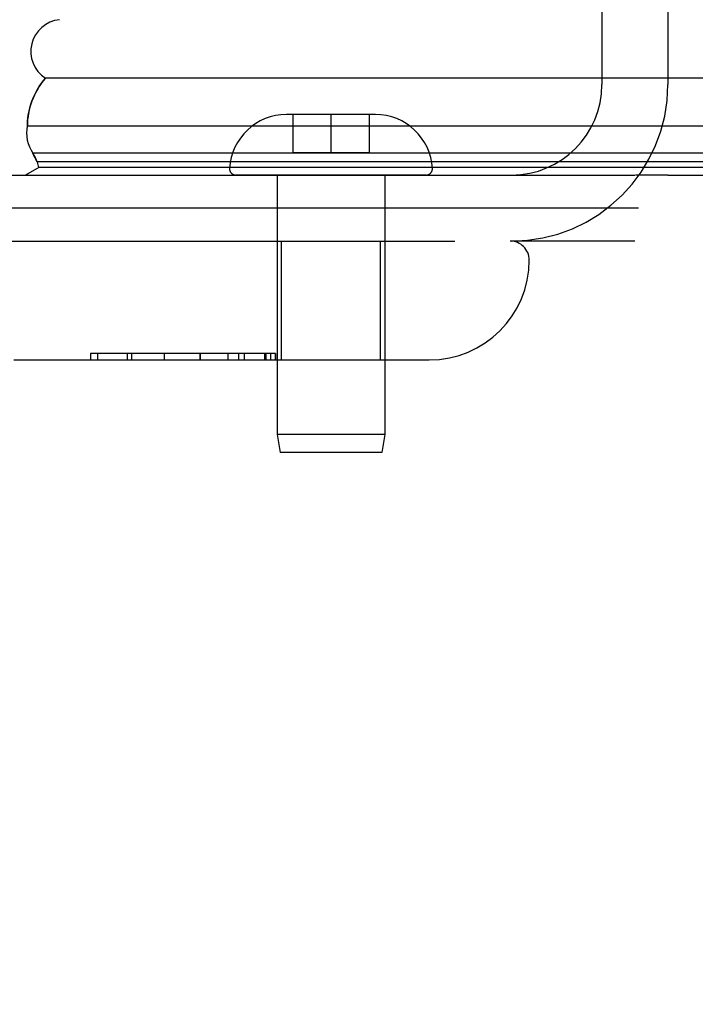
# Model space of a CAD drawing. Header units: inches. Extents: x 0 to 189, y 0 to 122.
# Tile 29 of 226: x 38.68 to 39.75, y 22.57 to 24.13. Entities that reach past the tile are written whole.
import ezdxf

# ---------------------------------------------------------------- set-up
doc = ezdxf.new("R2010")
doc.units = ezdxf.units.IN
doc.header["$LTSCALE"] = 10.388889
doc.header["$MEASUREMENT"] = 0
doc.linetypes.add('HIDDEN', pattern=[0.2, 0.1, -0.1])
doc.layers.get('0').update_dxf_attribs({"linetype": 'CONTINUOUS'})
doc.layers.add('DEFAULT_2', color=8, linetype='HIDDEN')
doc.layers.add('LEFTHAND_DOOR_ASSEMBLY', color=7, linetype='CONTINUOUS')

msp = doc.modelspace()

# ---------------------------------------------------------------- linework, layer by layer
at = {"color": 3, "linetype": 'Continuous'}
msp.add_line((38.18, 23.8815), (39.652, 23.8815), dxfattribs=at)
at = {"color": 7, "linetype": 'Continuous'}
for p, q in [((39.704, 23.8815), (84.204, 23.8815)), ((39.6577, 23.8295), (38.069, 23.8295))]:
    msp.add_line(p, q, dxfattribs=at)
at = {"layer": 'DEFAULT_2', "color": 8, "linetype": 'HIDDEN'}
for p, q in [((39.6, 24.2866), (39.6, 24.024)), ((39.704, 24.2866), (39.704, 24.024)), ((39.652, 23.7775), (39.4575, 23.7775))]:
    msp.add_line(p, q, dxfattribs=at)
for radius in [0.2465, 0.1425]:
    msp.add_arc((39.4575, 24.024), radius, 270, 360, dxfattribs=at)
at = {"layer": 'LEFTHAND_DOOR_ASSEMBLY', "color": 7, "linetype": 'Continuous'}
for p, q in [((38.7183, 24.0286), (38.7228, 24.0344)), ((50.016, 24.0344), (38.7228, 24.0344)), ((38.6944, 23.9592), (50.016, 23.9592)), ((50.016, 23.9159), (38.7033, 23.9159)), ((38.7079, 23.9062), (38.7065, 23.909)), ((38.7101, 23.9022), (38.7079, 23.9062)), ((50.016, 23.9022), (38.7101, 23.9022)), ((38.7125, 23.8934), (38.6917, 23.8815)), ((50.016, 23.8934), (38.7125, 23.8934)), ((39.704, 23.8815), (39.6529, 23.8815))]:
    msp.add_line(p, q, dxfattribs=at)
at = {"layer": 'LEFTHAND_DOOR_ASSEMBLY', "color": 8, "linetype": 'HIDDEN'}
for p, q in [((39.173, 23.977), (39.103, 23.977)), ((39.113, 23.977), (39.113, 23.917)), ((39.173, 23.977), (39.173, 23.917)), ((39.243, 23.977), (39.173, 23.977)), ((39.233, 23.977), (39.233, 23.917)), ((39.113, 23.917), (39.233, 23.917)), ((39.3229, 23.8815), (39.0231, 23.8815)), ((39.088, 23.8815), (39.088, 23.4724)), ((39.258, 23.8815), (39.258, 23.4724)), ((38.3293, 23.7775), (39.4555, 23.7775)), ((39.095, 23.59), (39.095, 23.7775)), ((39.251, 23.59), (39.251, 23.7775)), ((38.7937, 23.6), (38.7937, 23.59)), ((39.0857, 23.6), (38.7937, 23.6)), ((38.8057, 23.59), (38.8057, 23.6)), ((38.8521, 23.59), (38.8521, 23.6)), ((38.8593, 23.59), (38.8593, 23.6)), ((38.9103, 23.6), (38.9103, 23.59)), ((38.9103, 23.6), (38.9103, 23.59)), ((38.9105, 23.59), (38.9105, 23.6)), ((38.9666, 23.6), (38.9666, 23.59)), ((38.9667, 23.59), (38.9667, 23.6)), ((39.0112, 23.59), (39.0112, 23.6)), ((39.0271, 23.6), (39.0271, 23.59)), ((39.0366, 23.59), (39.0366, 23.6)), ((39.0686, 23.59), (39.0686, 23.6)), ((39.071, 23.59), (39.071, 23.6)), ((39.0783, 23.59), (39.0783, 23.6)), ((39.0855, 23.59), (39.0855, 23.6)), ((39.0857, 23.6), (39.0857, 23.59)), ((38.673, 23.59), (39.328, 23.59)), ((39.088, 23.4724), (39.093, 23.444)), ((39.258, 23.4724), (39.088, 23.4724)), ((39.258, 23.4724), (39.253, 23.444)), ((39.253, 23.444), (39.093, 23.444))]:
    msp.add_line(p, q, dxfattribs=at)
at = {"layer": 'LEFTHAND_DOOR_ASSEMBLY', "color": 7, "linetype": 'Continuous'}
for points in [[(38.6944, 23.9592), (38.6946, 23.9657), (38.6952, 23.9722), (38.6962, 23.9787), (38.6976, 23.9851), (38.6994, 23.9915), (38.7016, 23.9979), (38.7042, 24.0042), (38.7072, 24.0104), (38.7105, 24.0166), (38.7142, 24.0226), (38.7183, 24.0286)], [(38.7065, 23.909), (38.7048, 23.9124), (38.7033, 23.9159)]]:
    msp.add_lwpolyline(points, dxfattribs=at)
for centre, radius, start, end in [((38.7498, 24.0765), 0.05, 95.2617, 237.3282), ((38.7501, 23.9481), 0.0569, 168.7115, 214.5669), ((38.7399, 23.9055), 0.03, 186.412, 203.7978)]:
    msp.add_arc(centre, radius, start, end, dxfattribs=at)
at = {"layer": 'LEFTHAND_DOOR_ASSEMBLY', "color": 8, "linetype": 'HIDDEN'}
for centre, radius, start, end in [((39.103, 23.887), 0.09, 90, 176.7754), ((39.243, 23.887), 0.09, 3.2246, 90), ((39.0231, 23.8915), 0.01, 176.7754, 270), ((39.3229, 23.8915), 0.01, 270, 3.2246), ((39.4555, 23.7475), 0.03, 0, 90), ((39.328, 23.7475), 0.1575, 270, 360), ((39.0143, 22.839), 1.4365, 270, 360), ((39.0143, 22.839), 1.249, 270, 360)]:
    msp.add_arc(centre, radius, start, end, dxfattribs=at)
at = {"layer": 'LEFTHAND_DOOR_ASSEMBLY', "color": 7, "linetype": 'Continuous'}
for start_param, end_param in [(2.674506, 3.140119), (-2.881148, -2.795492)]:
    msp.add_ellipse((38.9594, 23.959), major_axis=(0.265, 0), ratio=0.632157, start_param=start_param, end_param=end_param, dxfattribs=at)

doc.saveas('drawing.dxf')
